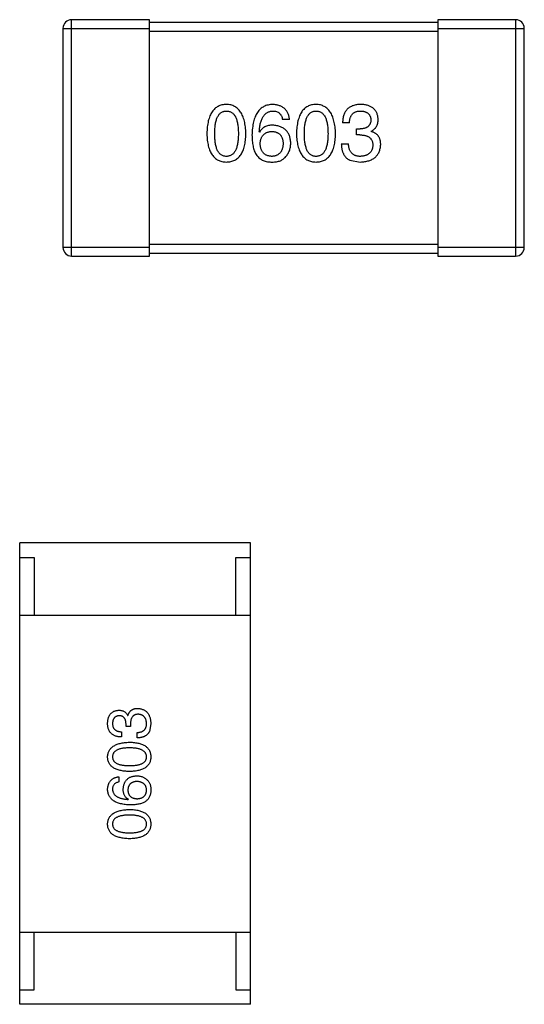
# Model space of a CAD drawing. Header units: inches. Extents: x -39 to 106, y -45 to 75.
# Tile 160 of 222: x 24.71 to 26.46, y 39.27 to 42.68. Entities that reach past the tile are written whole.
import ezdxf

# ---------------------------------------------------------------- set-up
doc = ezdxf.new("R2010")
doc.units = ezdxf.units.IN
doc.header["$LTSCALE"] = 1.21
doc.header["$MEASUREMENT"] = 0
doc.layers.get('0').update_dxf_attribs({"linetype": 'CONTINUOUS'})

msp = doc.modelspace()

# ---------------------------------------------------------------- linework, layer by layer
at = {"color": 7, "linetype": 'Continuous'}
for p, q in [((24.8556, 42.6536), (24.8556, 41.8936)), ((24.8556, 42.6536), (25.1556, 42.6536)), ((24.8856, 41.8636), (24.8856, 42.6836)), ((25.1556, 42.6836), (24.8856, 42.6836)), ((25.1556, 41.8636), (25.1556, 42.6836)), ((26.1556, 42.6736), (25.1556, 42.6736)), ((26.1556, 42.6836), (26.1556, 41.8636)), ((26.4256, 42.6836), (26.1556, 42.6836)), ((26.1556, 42.6536), (26.4556, 42.6536)), ((26.4256, 42.6836), (26.4256, 41.8636)), ((26.4556, 41.8936), (26.4556, 42.6536)), ((25.1556, 42.6436), (26.1556, 42.6436)), ((25.6412, 42.3374), (25.6171, 42.3374)), ((25.8493, 42.3254), (25.8253, 42.3254)), ((25.5374, 42.2937), (25.5363, 42.2948)), ((25.8734, 42.2838), (25.8734, 42.3046)), ((25.8734, 42.3046), (25.8865, 42.3046)), ((25.8854, 42.2838), (25.8734, 42.2838)), ((25.9247, 42.297), (25.9247, 42.2959)), ((25.8209, 42.2532), (25.846, 42.2532)), ((25.8504, 42.1964), (25.8865, 42.1899)), ((26.1556, 41.9036), (25.1556, 41.9036)), ((25.1556, 41.8936), (24.8556, 41.8936)), ((25.1556, 41.8736), (26.1556, 41.8736)), ((26.4556, 41.8936), (26.1556, 41.8936)), ((24.8856, 41.8636), (25.1556, 41.8636)), ((26.1556, 41.8636), (26.4256, 41.8636)), ((24.7054, 39.2687), (24.7054, 40.8687)), ((25.5054, 40.8687), (24.7054, 40.8687)), ((25.5054, 39.2687), (25.5054, 40.8687)), ((24.7054, 40.8187), (24.7554, 40.8187)), ((24.7554, 40.8187), (24.7554, 40.6187)), ((25.4554, 40.6187), (25.4554, 40.8187)), ((25.4554, 40.8187), (25.5054, 40.8187)), ((24.7054, 40.6187), (25.5054, 40.6187)), ((25.0799, 40.2705), (25.0807, 40.2705)), ((25.0742, 40.232), (25.0742, 40.2418)), ((25.0897, 40.232), (25.0742, 40.232)), ((25.0897, 40.241), (25.0897, 40.232)), ((25.1602, 40.2418), (25.1553, 40.2148)), ((25.0586, 40.214), (25.0586, 40.1959)), ((25.1127, 40.1926), (25.1127, 40.2115)), ((25.0496, 40.0579), (25.0496, 40.0398)), ((25.0815, 39.9792), (25.0824, 39.98)), ((24.7054, 39.5187), (25.5054, 39.5187)), ((24.7554, 39.3187), (24.7554, 39.5187)), ((25.4554, 39.5187), (25.4554, 39.3187)), ((24.7054, 39.3187), (24.7554, 39.3187)), ((25.4554, 39.3187), (25.5054, 39.3187)), ((25.5054, 39.2687), (24.7054, 39.2687))]:
    msp.add_line(p, q, dxfattribs=at)
for centre, start, end in [((24.8856, 42.6536), 90, 180), ((26.4256, 42.6536), 0, 90), ((24.8856, 41.8936), 180, 270), ((26.4256, 41.8936), 270, 0)]:
    msp.add_arc(centre, 0.03, start, end, dxfattribs=at)
for points, knots in [([(25.4224, 42.3899), (25.4197, 42.3897), (25.4145, 42.3895), (25.407, 42.3882), (25.4, 42.3861), (25.3935, 42.3832), (25.3875, 42.3796), (25.382, 42.3751), (25.3769, 42.3699), (25.3725, 42.3639), (25.3685, 42.3571), (25.365, 42.3495), (25.362, 42.3412), (25.3595, 42.3321), (25.3575, 42.3222), (25.356, 42.3116), (25.355, 42.3002), (25.3547, 42.2923), (25.3546, 42.2882)], [0, 0, 0, 0, 0.057911, 0.113262, 0.165956, 0.217443, 0.268511, 0.319665, 0.372, 0.426129, 0.483365, 0.543779, 0.607756, 0.676562, 0.749704, 0.827713, 0.911177, 1, 1, 1, 1]), ([(25.4901, 42.2882), (25.49, 42.2922), (25.4896, 42.3), (25.4885, 42.3113), (25.4869, 42.3219), (25.4848, 42.3317), (25.4823, 42.3407), (25.4793, 42.349), (25.4757, 42.3565), (25.4717, 42.3633), (25.4672, 42.3693), (25.4623, 42.3746), (25.4568, 42.3791), (25.4508, 42.3828), (25.4444, 42.3857), (25.4375, 42.388), (25.4301, 42.3894), (25.425, 42.3897), (25.4224, 42.3899)], [0, 0, 0, 0, 0.088475, 0.171606, 0.249595, 0.322626, 0.391327, 0.455765, 0.516374, 0.573675, 0.628522, 0.681161, 0.732559, 0.783563, 0.83504, 0.887639, 0.942585, 1, 1, 1, 1]), ([(25.5833, 42.3899), (25.5804, 42.3897), (25.5749, 42.3893), (25.5669, 42.3879), (25.5594, 42.3856), (25.5525, 42.3826), (25.5461, 42.3787), (25.5402, 42.374), (25.5348, 42.3685), (25.5301, 42.3622), (25.5258, 42.3552), (25.5221, 42.3473), (25.5189, 42.3387), (25.5163, 42.3292), (25.5142, 42.319), (25.5127, 42.308), (25.5115, 42.2962), (25.5113, 42.288), (25.5111, 42.2838)], [0, 0, 0, 0, 0.058957, 0.115262, 0.16907, 0.221312, 0.273147, 0.324961, 0.377649, 0.432026, 0.488925, 0.549039, 0.612912, 0.680653, 0.753056, 0.830314, 0.912483, 1, 1, 1, 1]), ([(25.6412, 42.3374), (25.6409, 42.3394), (25.6405, 42.3433), (25.6392, 42.3489), (25.6376, 42.3542), (25.6356, 42.3591), (25.6333, 42.3637), (25.6305, 42.3678), (25.6275, 42.3717), (25.6241, 42.3752), (25.6202, 42.3783), (25.616, 42.381), (25.6115, 42.3834), (25.6065, 42.3854), (25.6012, 42.3871), (25.5956, 42.3884), (25.5895, 42.3893), (25.5854, 42.3897), (25.5833, 42.3899)], [0, 0, 0, 0, 0.06947, 0.136096, 0.199592, 0.260665, 0.319672, 0.377156, 0.433415, 0.489984, 0.546535, 0.604276, 0.663499, 0.725182, 0.788953, 0.855683, 0.926216, 1, 1, 1, 1]), ([(25.7332, 42.3899), (25.7306, 42.3897), (25.7254, 42.3895), (25.7179, 42.3882), (25.7109, 42.3861), (25.7044, 42.3832), (25.6983, 42.3796), (25.6928, 42.3751), (25.6878, 42.3699), (25.6833, 42.3639), (25.6793, 42.3571), (25.6759, 42.3495), (25.6729, 42.3412), (25.6704, 42.3321), (25.6684, 42.3222), (25.6669, 42.3116), (25.6659, 42.3002), (25.6656, 42.2923), (25.6655, 42.2882)], [0, 0, 0, 0, 0.057911, 0.113262, 0.165956, 0.217443, 0.268511, 0.319665, 0.372, 0.426129, 0.483365, 0.543779, 0.607756, 0.676562, 0.749704, 0.827713, 0.911177, 1, 1, 1, 1]), ([(25.801, 42.2882), (25.8008, 42.2922), (25.8005, 42.3), (25.7993, 42.3113), (25.7977, 42.3219), (25.7957, 42.3317), (25.7932, 42.3407), (25.7901, 42.349), (25.7866, 42.3565), (25.7826, 42.3633), (25.7781, 42.3693), (25.7731, 42.3746), (25.7677, 42.3791), (25.7617, 42.3828), (25.7553, 42.3857), (25.7483, 42.388), (25.741, 42.3894), (25.7358, 42.3897), (25.7332, 42.3899)], [0, 0, 0, 0, 0.088475, 0.171606, 0.249595, 0.322626, 0.391327, 0.455765, 0.516374, 0.573675, 0.628522, 0.681161, 0.732559, 0.783563, 0.83504, 0.887639, 0.942585, 1, 1, 1, 1]), ([(25.8887, 42.3899), (25.8862, 42.3898), (25.8813, 42.3896), (25.8742, 42.3887), (25.8675, 42.3874), (25.8614, 42.3855), (25.8557, 42.3832), (25.8505, 42.3804), (25.8458, 42.3771), (25.8416, 42.3733), (25.8378, 42.369), (25.8346, 42.3642), (25.8318, 42.3589), (25.8295, 42.3531), (25.8277, 42.3469), (25.8264, 42.3401), (25.8255, 42.3329), (25.8254, 42.3279), (25.8253, 42.3254)], [0, 0, 0, 0, 0.073232, 0.142595, 0.207997, 0.270074, 0.329156, 0.386529, 0.441846, 0.496976, 0.551877, 0.607941, 0.665637, 0.725446, 0.788542, 0.855101, 0.925196, 1, 1, 1, 1]), ([(25.9488, 42.3385), (25.9486, 42.3405), (25.9483, 42.3444), (25.9472, 42.35), (25.9458, 42.3552), (25.9439, 42.3601), (25.9416, 42.3646), (25.9389, 42.3688), (25.9357, 42.3726), (25.9321, 42.376), (25.9282, 42.3791), (25.9237, 42.3817), (25.9189, 42.384), (25.9137, 42.3859), (25.908, 42.3875), (25.9019, 42.3886), (25.8954, 42.3895), (25.891, 42.3897), (25.8887, 42.3899)], [0, 0, 0, 0, 0.067521, 0.132139, 0.193339, 0.252064, 0.309083, 0.364848, 0.420021, 0.475612, 0.532002, 0.589602, 0.649896, 0.712634, 0.778603, 0.848416, 0.922155, 1, 1, 1, 1]), ([(25.3819, 42.2882), (25.382, 42.2914), (25.382, 42.2975), (25.3825, 42.3065), (25.3833, 42.3148), (25.3843, 42.3225), (25.3858, 42.3295), (25.3875, 42.336), (25.3895, 42.3419), (25.3919, 42.3471), (25.3946, 42.3518), (25.3976, 42.3559), (25.4009, 42.3593), (25.4046, 42.3621), (25.4086, 42.3643), (25.4129, 42.3658), (25.4175, 42.3667), (25.4207, 42.3668), (25.4224, 42.3669)], [0, 0, 0, 0, 0.096452, 0.187278, 0.271765, 0.350519, 0.423437, 0.491321, 0.554011, 0.612224, 0.666281, 0.717003, 0.764884, 0.811423, 0.856783, 0.902993, 0.950236, 1, 1, 1, 1]), ([(25.4224, 42.3669), (25.424, 42.3668), (25.4273, 42.3667), (25.4321, 42.3658), (25.4365, 42.3643), (25.4406, 42.3621), (25.4444, 42.3593), (25.4478, 42.3559), (25.4509, 42.3518), (25.4537, 42.3472), (25.4561, 42.3419), (25.4582, 42.336), (25.46, 42.3296), (25.4614, 42.3225), (25.4625, 42.3148), (25.4633, 42.3065), (25.4638, 42.2975), (25.4639, 42.2914), (25.4639, 42.2882)], [0, 0, 0, 0, 0.050604, 0.098688, 0.145699, 0.191791, 0.238625, 0.286717, 0.337546, 0.391814, 0.449755, 0.512106, 0.579685, 0.652048, 0.730262, 0.814146, 0.904281, 1, 1, 1, 1]), ([(25.5363, 42.2948), (25.5365, 42.2976), (25.5369, 42.3031), (25.5379, 42.311), (25.5392, 42.3185), (25.5407, 42.3254), (25.5426, 42.3318), (25.5448, 42.3376), (25.5473, 42.343), (25.5501, 42.3478), (25.5532, 42.352), (25.5566, 42.3558), (25.5603, 42.359), (25.5643, 42.3616), (25.5686, 42.3638), (25.5732, 42.3654), (25.5781, 42.3665), (25.5815, 42.3668), (25.5833, 42.3669)], [0, 0, 0, 0, 0.089218, 0.173709, 0.252753, 0.326963, 0.397099, 0.462534, 0.524018, 0.582178, 0.637235, 0.689955, 0.741228, 0.791618, 0.841661, 0.892925, 0.945259, 1, 1, 1, 1]), ([(25.5833, 42.3669), (25.5855, 42.3668), (25.5899, 42.3667), (25.596, 42.3652), (25.6014, 42.3629), (25.6061, 42.3597), (25.61, 42.3554), (25.6132, 42.3502), (25.6157, 42.3441), (25.6166, 42.3397), (25.6171, 42.3374)], [0, 0, 0, 0, 0.136586, 0.261496, 0.378089, 0.490612, 0.605522, 0.725767, 0.8561, 1, 1, 1, 1]), ([(25.6928, 42.2882), (25.6928, 42.2914), (25.6929, 42.2975), (25.6934, 42.3065), (25.6941, 42.3148), (25.6952, 42.3225), (25.6967, 42.3295), (25.6983, 42.336), (25.7004, 42.3419), (25.7028, 42.3471), (25.7054, 42.3518), (25.7084, 42.3559), (25.7118, 42.3593), (25.7154, 42.3621), (25.7195, 42.3643), (25.7238, 42.3658), (25.7284, 42.3667), (25.7316, 42.3668), (25.7332, 42.3669)], [0, 0, 0, 0, 0.096452, 0.187278, 0.271765, 0.350519, 0.423437, 0.491321, 0.554011, 0.612224, 0.666281, 0.717003, 0.764884, 0.811423, 0.856783, 0.902993, 0.950236, 1, 1, 1, 1]), ([(25.7332, 42.3669), (25.7349, 42.3668), (25.7382, 42.3667), (25.7429, 42.3658), (25.7474, 42.3643), (25.7515, 42.3621), (25.7552, 42.3593), (25.7587, 42.3559), (25.7617, 42.3518), (25.7646, 42.3472), (25.767, 42.3419), (25.7691, 42.336), (25.7708, 42.3296), (25.7723, 42.3225), (25.7734, 42.3148), (25.7742, 42.3065), (25.7747, 42.2975), (25.7747, 42.2914), (25.7748, 42.2882)], [0, 0, 0, 0, 0.050604, 0.098688, 0.145699, 0.191791, 0.238625, 0.286717, 0.337546, 0.391814, 0.449755, 0.512106, 0.579685, 0.652048, 0.730262, 0.814146, 0.904281, 1, 1, 1, 1]), ([(25.8493, 42.3254), (25.8494, 42.327), (25.8495, 42.3303), (25.8501, 42.335), (25.8509, 42.3394), (25.852, 42.3435), (25.8534, 42.3472), (25.8552, 42.3506), (25.8571, 42.3538), (25.8594, 42.3566), (25.8619, 42.359), (25.8648, 42.3611), (25.8679, 42.3629), (25.8713, 42.3644), (25.875, 42.3655), (25.8789, 42.3663), (25.8832, 42.3668), (25.8861, 42.3669), (25.8876, 42.3669)], [0, 0, 0, 0, 0.078134, 0.15164, 0.221358, 0.286689, 0.348614, 0.407697, 0.464247, 0.520153, 0.574432, 0.629291, 0.684538, 0.742032, 0.801329, 0.863637, 0.930123, 1, 1, 1, 1]), ([(25.8876, 42.3669), (25.889, 42.3668), (25.8916, 42.3667), (25.8955, 42.3662), (25.8991, 42.3655), (25.9025, 42.3647), (25.9057, 42.3635), (25.9085, 42.3621), (25.9112, 42.3606), (25.9136, 42.3588), (25.9157, 42.3568), (25.9176, 42.3544), (25.9193, 42.352), (25.9206, 42.3493), (25.9218, 42.3463), (25.9226, 42.3432), (25.9233, 42.3398), (25.9235, 42.3375), (25.9236, 42.3363)], [0, 0, 0, 0, 0.078051, 0.151197, 0.220412, 0.286742, 0.34933, 0.409464, 0.467368, 0.52298, 0.578639, 0.633998, 0.690142, 0.746855, 0.805868, 0.867776, 0.932345, 1, 1, 1, 1]), ([(25.5833, 42.3177), (25.5806, 42.3177), (25.5755, 42.3175), (25.5682, 42.3164), (25.5615, 42.3145), (25.5554, 42.3119), (25.5499, 42.3085), (25.545, 42.3043), (25.5408, 42.2993), (25.5385, 42.2956), (25.5374, 42.2937)], [0, 0, 0, 0, 0.144617, 0.279572, 0.40596, 0.526097, 0.64389, 0.760003, 0.877724, 1, 1, 1, 1]), ([(25.6456, 42.2554), (25.6454, 42.2578), (25.6452, 42.2623), (25.6442, 42.269), (25.6428, 42.2752), (25.641, 42.281), (25.6387, 42.2864), (25.6359, 42.2913), (25.6327, 42.2959), (25.6289, 42.3), (25.6248, 42.3037), (25.6202, 42.3071), (25.6151, 42.3098), (25.6097, 42.3123), (25.6037, 42.3143), (25.5973, 42.3159), (25.5904, 42.3171), (25.5857, 42.3175), (25.5833, 42.3177)], [0, 0, 0, 0, 0.071527, 0.139094, 0.20346, 0.264939, 0.323904, 0.381383, 0.437591, 0.493343, 0.549401, 0.606085, 0.664838, 0.725424, 0.788712, 0.855452, 0.925772, 1, 1, 1, 1]), ([(25.9236, 42.3363), (25.9236, 42.3351), (25.9234, 42.3326), (25.9229, 42.3291), (25.9221, 42.3259), (25.921, 42.3229), (25.9196, 42.3201), (25.9179, 42.3175), (25.916, 42.3151), (25.9138, 42.313), (25.9114, 42.3111), (25.9086, 42.3095), (25.9056, 42.3081), (25.9023, 42.3069), (25.8987, 42.306), (25.8949, 42.3053), (25.8908, 42.3048), (25.8879, 42.3047), (25.8865, 42.3046)], [0, 0, 0, 0, 0.067741, 0.131599, 0.192143, 0.249977, 0.306453, 0.361639, 0.416449, 0.471489, 0.527582, 0.584873, 0.644974, 0.70814, 0.77492, 0.845909, 0.920585, 1, 1, 1, 1]), ([(25.9247, 42.297), (25.9266, 42.2979), (25.9304, 42.2998), (25.9353, 42.3035), (25.9395, 42.3078), (25.943, 42.3128), (25.9456, 42.3183), (25.9475, 42.3245), (25.9486, 42.3313), (25.9487, 42.336), (25.9488, 42.3385)], [0, 0, 0, 0, 0.125227, 0.244792, 0.361427, 0.478215, 0.59667, 0.722058, 0.856314, 1, 1, 1, 1]), ([(25.3546, 42.2882), (25.3547, 42.2843), (25.355, 42.2767), (25.356, 42.2656), (25.3575, 42.2553), (25.3595, 42.2458), (25.362, 42.237), (25.365, 42.2289), (25.3685, 42.2216), (25.3725, 42.215), (25.3769, 42.2092), (25.382, 42.2041), (25.3875, 42.1998), (25.3935, 42.1963), (25.4, 42.1935), (25.407, 42.1915), (25.4145, 42.1902), (25.4197, 42.19), (25.4224, 42.1899)], [0, 0, 0, 0, 0.087693, 0.170223, 0.247496, 0.319826, 0.387768, 0.451403, 0.511459, 0.568358, 0.622671, 0.675251, 0.726739, 0.778422, 0.830759, 0.884394, 0.940865, 1, 1, 1, 1]), ([(25.4224, 42.2095), (25.4207, 42.2096), (25.4175, 42.2097), (25.4129, 42.2106), (25.4086, 42.2121), (25.4046, 42.2144), (25.4009, 42.2172), (25.3976, 42.2206), (25.3946, 42.2246), (25.3919, 42.2293), (25.3895, 42.2345), (25.3875, 42.2404), (25.3858, 42.2469), (25.3843, 42.254), (25.3833, 42.2616), (25.3825, 42.27), (25.382, 42.2789), (25.382, 42.285), (25.3819, 42.2882)], [0, 0, 0, 0, 0.049766, 0.097012, 0.143225, 0.188786, 0.235079, 0.282962, 0.333687, 0.387747, 0.445963, 0.508657, 0.576545, 0.649868, 0.72822, 0.812712, 0.903543, 1, 1, 1, 1]), ([(25.4224, 42.1899), (25.425, 42.19), (25.4302, 42.1902), (25.4377, 42.1915), (25.4447, 42.1935), (25.4512, 42.1963), (25.4573, 42.1998), (25.4628, 42.2041), (25.4678, 42.2092), (25.4723, 42.215), (25.4763, 42.2216), (25.4797, 42.2289), (25.4827, 42.237), (25.4852, 42.2458), (25.4872, 42.2553), (25.4887, 42.2656), (25.4897, 42.2767), (25.49, 42.2843), (25.4901, 42.2882)], [0, 0, 0, 0, 0.059134, 0.115603, 0.169236, 0.221572, 0.273254, 0.32474, 0.377319, 0.431815, 0.488555, 0.548609, 0.612242, 0.680182, 0.75251, 0.829782, 0.91231, 1, 1, 1, 1]), ([(25.4639, 42.2882), (25.4639, 42.2851), (25.4638, 42.279), (25.4633, 42.2702), (25.4625, 42.262), (25.4614, 42.2544), (25.46, 42.2473), (25.4582, 42.2409), (25.4561, 42.2351), (25.4537, 42.2298), (25.4509, 42.2252), (25.4478, 42.2211), (25.4444, 42.2176), (25.4406, 42.2148), (25.4365, 42.2125), (25.4321, 42.2109), (25.4273, 42.2098), (25.424, 42.2096), (25.4224, 42.2095)], [0, 0, 0, 0, 0.094834, 0.184067, 0.267029, 0.344713, 0.417334, 0.484367, 0.546941, 0.604717, 0.65953, 0.710539, 0.759381, 0.806382, 0.853027, 0.900623, 0.949121, 1, 1, 1, 1]), ([(25.5111, 42.2838), (25.5112, 42.2803), (25.5112, 42.2734), (25.5119, 42.2634), (25.513, 42.254), (25.5146, 42.2452), (25.5165, 42.237), (25.519, 42.2294), (25.5219, 42.2224), (25.5242, 42.2182), (25.5253, 42.2161)], [0, 0, 0, 0, 0.151498, 0.29521, 0.430242, 0.557137, 0.677306, 0.790845, 0.898111, 1, 1, 1, 1]), ([(25.5396, 42.2532), (25.5397, 42.2549), (25.5399, 42.2582), (25.5406, 42.2629), (25.5416, 42.2673), (25.5428, 42.2714), (25.5444, 42.2752), (25.5462, 42.2787), (25.5483, 42.2819), (25.5507, 42.2847), (25.5534, 42.2872), (25.5564, 42.2894), (25.5596, 42.2913), (25.5631, 42.2929), (25.567, 42.2941), (25.5711, 42.295), (25.5754, 42.2957), (25.5784, 42.2958), (25.58, 42.2959)], [0, 0, 0, 0, 0.076072, 0.148369, 0.216753, 0.281358, 0.342792, 0.401604, 0.458929, 0.514444, 0.569818, 0.625343, 0.681554, 0.739608, 0.800134, 0.863477, 0.929547, 1, 1, 1, 1]), ([(25.58, 42.2959), (25.5815, 42.2958), (25.5844, 42.2957), (25.5887, 42.295), (25.5927, 42.2942), (25.5964, 42.293), (25.5998, 42.2914), (25.603, 42.2896), (25.6058, 42.2874), (25.6085, 42.285), (25.6108, 42.2822), (25.6129, 42.2791), (25.6146, 42.2757), (25.6162, 42.272), (25.6173, 42.268), (25.6183, 42.2638), (25.619, 42.2592), (25.6192, 42.256), (25.6193, 42.2543)], [0, 0, 0, 0, 0.069884, 0.136529, 0.199638, 0.259844, 0.317774, 0.374356, 0.430026, 0.485148, 0.5409, 0.597889, 0.657472, 0.718614, 0.783613, 0.85129, 0.923712, 1, 1, 1, 1]), ([(25.6655, 42.2882), (25.6656, 42.2843), (25.6659, 42.2767), (25.6669, 42.2656), (25.6684, 42.2553), (25.6704, 42.2458), (25.6729, 42.237), (25.6759, 42.2289), (25.6793, 42.2216), (25.6834, 42.215), (25.6878, 42.2092), (25.6928, 42.2041), (25.6983, 42.1998), (25.7044, 42.1963), (25.7109, 42.1935), (25.7179, 42.1915), (25.7254, 42.1902), (25.7306, 42.19), (25.7332, 42.1899)], [0, 0, 0, 0, 0.087693, 0.170223, 0.247496, 0.319826, 0.387768, 0.451403, 0.511459, 0.568358, 0.622671, 0.675251, 0.726739, 0.778422, 0.830759, 0.884394, 0.940865, 1, 1, 1, 1]), ([(25.7332, 42.2095), (25.7316, 42.2096), (25.7284, 42.2097), (25.7238, 42.2106), (25.7194, 42.2121), (25.7155, 42.2144), (25.7118, 42.2172), (25.7084, 42.2206), (25.7054, 42.2246), (25.7028, 42.2293), (25.7004, 42.2345), (25.6983, 42.2404), (25.6967, 42.2469), (25.6952, 42.254), (25.6941, 42.2616), (25.6934, 42.27), (25.6929, 42.2789), (25.6928, 42.285), (25.6928, 42.2882)], [0, 0, 0, 0, 0.049766, 0.097012, 0.143225, 0.188786, 0.235079, 0.282962, 0.333687, 0.387747, 0.445963, 0.508657, 0.576545, 0.649868, 0.72822, 0.812712, 0.903543, 1, 1, 1, 1]), ([(25.7332, 42.1899), (25.7359, 42.19), (25.7411, 42.1902), (25.7486, 42.1915), (25.7556, 42.1935), (25.7621, 42.1963), (25.7681, 42.1998), (25.7737, 42.2041), (25.7787, 42.2092), (25.7832, 42.215), (25.7871, 42.2216), (25.7906, 42.2289), (25.7936, 42.237), (25.7961, 42.2458), (25.7981, 42.2553), (25.7996, 42.2656), (25.8006, 42.2767), (25.8009, 42.2843), (25.801, 42.2882)], [0, 0, 0, 0, 0.059134, 0.115603, 0.169236, 0.221572, 0.273254, 0.32474, 0.377319, 0.431815, 0.488555, 0.548609, 0.612242, 0.680182, 0.75251, 0.829782, 0.91231, 1, 1, 1, 1]), ([(25.7748, 42.2882), (25.7747, 42.2851), (25.7747, 42.279), (25.7742, 42.2702), (25.7734, 42.262), (25.7723, 42.2544), (25.7708, 42.2473), (25.7691, 42.2409), (25.767, 42.2351), (25.7645, 42.2298), (25.7618, 42.2252), (25.7587, 42.2211), (25.7553, 42.2176), (25.7515, 42.2148), (25.7474, 42.2125), (25.743, 42.2109), (25.7382, 42.2098), (25.7349, 42.2096), (25.7332, 42.2095)], [0, 0, 0, 0, 0.094834, 0.184067, 0.267029, 0.344713, 0.417334, 0.484367, 0.546941, 0.604717, 0.65953, 0.710539, 0.759381, 0.806382, 0.853027, 0.900623, 0.949121, 1, 1, 1, 1]), ([(25.8854, 42.2838), (25.8872, 42.2838), (25.8907, 42.2838), (25.8958, 42.2833), (25.9005, 42.2827), (25.9049, 42.2816), (25.909, 42.2804), (25.9127, 42.2789), (25.916, 42.277), (25.919, 42.2749), (25.9217, 42.2725), (25.9239, 42.2698), (25.9259, 42.2668), (25.9275, 42.2636), (25.9287, 42.26), (25.9296, 42.2562), (25.9301, 42.2521), (25.9302, 42.2492), (25.9302, 42.2478)], [0, 0, 0, 0, 0.082495, 0.159728, 0.232496, 0.300725, 0.365163, 0.425859, 0.483728, 0.538892, 0.592921, 0.646195, 0.699968, 0.754746, 0.811387, 0.870806, 0.933482, 1, 1, 1, 1]), ([(25.9575, 42.2511), (25.9575, 42.2525), (25.9575, 42.2553), (25.957, 42.2593), (25.9565, 42.2632), (25.9555, 42.2669), (25.9544, 42.2704), (25.953, 42.2738), (25.9513, 42.2769), (25.9494, 42.2798), (25.9472, 42.2825), (25.9447, 42.285), (25.942, 42.2873), (25.9391, 42.2895), (25.9358, 42.2913), (25.9324, 42.2931), (25.9287, 42.2946), (25.9261, 42.2954), (25.9247, 42.2959)], [0, 0, 0, 0, 0.071215, 0.138707, 0.20396, 0.266995, 0.327734, 0.387609, 0.445602, 0.503345, 0.561136, 0.618597, 0.677672, 0.738255, 0.799989, 0.863961, 0.930555, 1, 1, 1, 1]), ([(25.5811, 42.2095), (25.5795, 42.2096), (25.5764, 42.2097), (25.5719, 42.2104), (25.5677, 42.2113), (25.5638, 42.2126), (25.5601, 42.2142), (25.5568, 42.2161), (25.5537, 42.2183), (25.551, 42.221), (25.5485, 42.2239), (25.5464, 42.2271), (25.5444, 42.2307), (25.5429, 42.2346), (25.5416, 42.2388), (25.5406, 42.2433), (25.5399, 42.2482), (25.5397, 42.2515), (25.5396, 42.2532)], [0, 0, 0, 0, 0.070403, 0.137196, 0.200053, 0.260887, 0.31876, 0.37535, 0.430743, 0.485927, 0.541678, 0.598832, 0.657726, 0.719441, 0.783504, 0.851852, 0.923533, 1, 1, 1, 1]), ([(25.6193, 42.2543), (25.6192, 42.2526), (25.619, 42.2492), (25.6183, 42.2444), (25.6174, 42.2398), (25.6162, 42.2356), (25.6148, 42.2317), (25.613, 42.2281), (25.611, 42.2248), (25.6087, 42.2218), (25.6062, 42.2191), (25.6034, 42.2168), (25.6003, 42.2148), (25.597, 42.2131), (25.5934, 42.2117), (25.5895, 42.2106), (25.5854, 42.2099), (25.5825, 42.2096), (25.5811, 42.2095)], [0, 0, 0, 0, 0.078863, 0.153308, 0.223539, 0.289857, 0.35341, 0.413572, 0.471721, 0.528235, 0.584279, 0.638781, 0.69466, 0.751251, 0.809198, 0.869697, 0.933318, 1, 1, 1, 1]), ([(25.6259, 42.2062), (25.6275, 42.208), (25.6306, 42.2114), (25.6346, 42.217), (25.6379, 42.2228), (25.6408, 42.2289), (25.6429, 42.2352), (25.6445, 42.2417), (25.6454, 42.2485), (25.6455, 42.2531), (25.6456, 42.2554)], [0, 0, 0, 0, 0.129393, 0.255335, 0.378531, 0.500878, 0.622934, 0.746191, 0.87096, 1, 1, 1, 1]), ([(25.8209, 42.2532), (25.821, 42.2515), (25.8211, 42.248), (25.8215, 42.2429), (25.8222, 42.238), (25.8231, 42.2333), (25.8242, 42.2289), (25.8255, 42.2248), (25.8271, 42.2209), (25.8288, 42.2172), (25.8307, 42.2137), (25.8329, 42.2105), (25.8353, 42.2076), (25.8379, 42.2048), (25.8407, 42.2023), (25.8437, 42.2001), (25.847, 42.1981), (25.8493, 42.197), (25.8504, 42.1964)], [0, 0, 0, 0, 0.078937, 0.154495, 0.226898, 0.296844, 0.363348, 0.427781, 0.48946, 0.549586, 0.607902, 0.664733, 0.720805, 0.776157, 0.831175, 0.886736, 0.943094, 1, 1, 1, 1]), ([(25.8876, 42.2095), (25.8859, 42.2095), (25.8828, 42.2096), (25.8782, 42.2101), (25.8738, 42.211), (25.8699, 42.2122), (25.8661, 42.2137), (25.8628, 42.2156), (25.8597, 42.2178), (25.8569, 42.2204), (25.8545, 42.2234), (25.8523, 42.2266), (25.8505, 42.2302), (25.849, 42.2342), (25.8477, 42.2385), (25.8469, 42.2431), (25.8462, 42.248), (25.8461, 42.2515), (25.846, 42.2532)], [0, 0, 0, 0, 0.071272, 0.13882, 0.201858, 0.262757, 0.320043, 0.376709, 0.431462, 0.486034, 0.541209, 0.597703, 0.65589, 0.717768, 0.782056, 0.850407, 0.92277, 1, 1, 1, 1]), ([(25.8865, 42.1899), (25.8892, 42.19), (25.8946, 42.1902), (25.9023, 42.1911), (25.9095, 42.1926), (25.9163, 42.1944), (25.9225, 42.1966), (25.9282, 42.1994), (25.9335, 42.2025), (25.9382, 42.2061), (25.9424, 42.2102), (25.9461, 42.2147), (25.9493, 42.2197), (25.952, 42.2251), (25.9542, 42.231), (25.9558, 42.2373), (25.957, 42.244), (25.9574, 42.2487), (25.9575, 42.2511)], [0, 0, 0, 0, 0.078078, 0.151942, 0.221594, 0.28726, 0.350176, 0.409768, 0.467648, 0.523784, 0.578904, 0.634014, 0.689819, 0.746826, 0.805875, 0.867063, 0.931764, 1, 1, 1, 1]), ([(25.9302, 42.2478), (25.9301, 42.2463), (25.9299, 42.2435), (25.9291, 42.2393), (25.9281, 42.2355), (25.9268, 42.2319), (25.9252, 42.2285), (25.9233, 42.2254), (25.921, 42.2227), (25.9185, 42.2201), (25.9156, 42.2178), (25.9125, 42.2159), (25.9091, 42.2141), (25.9054, 42.2126), (25.9013, 42.2115), (25.897, 42.2106), (25.8924, 42.2099), (25.8892, 42.2096), (25.8876, 42.2095)], [0, 0, 0, 0, 0.068514, 0.133941, 0.195994, 0.255362, 0.312994, 0.369441, 0.424687, 0.480522, 0.537148, 0.594801, 0.654411, 0.716817, 0.781981, 0.850498, 0.923306, 1, 1, 1, 1]), ([(25.5253, 42.2161), (25.5268, 42.2141), (25.5298, 42.2101), (25.535, 42.2049), (25.5407, 42.2005), (25.5469, 42.1968), (25.5536, 42.1939), (25.5609, 42.1918), (25.5686, 42.1903), (25.574, 42.19), (25.5767, 42.1899)], [0, 0, 0, 0, 0.125033, 0.246266, 0.36603, 0.485265, 0.606781, 0.732144, 0.862551, 1, 1, 1, 1]), ([(25.5767, 42.1899), (25.5795, 42.1898), (25.5849, 42.1897), (25.5927, 42.1903), (25.5999, 42.1915), (25.6064, 42.1933), (25.6123, 42.1956), (25.6175, 42.1985), (25.6221, 42.202), (25.6246, 42.2048), (25.6259, 42.2062)], [0, 0, 0, 0, 0.156782, 0.301945, 0.436395, 0.561474, 0.678489, 0.78853, 0.894967, 1, 1, 1, 1]), ([(25.0102, 40.2435), (25.0103, 40.2452), (25.0105, 40.2485), (25.0111, 40.2534), (25.012, 40.258), (25.0132, 40.2622), (25.0146, 40.2662), (25.0163, 40.2698), (25.0183, 40.2731), (25.0206, 40.2761), (25.0232, 40.2788), (25.026, 40.2811), (25.0291, 40.2832), (25.0325, 40.2849), (25.0362, 40.2863), (25.0401, 40.2874), (25.0443, 40.2882), (25.0473, 40.2884), (25.0488, 40.2886)], [0, 0, 0, 0, 0.077845, 0.151584, 0.221397, 0.287366, 0.350104, 0.410398, 0.467998, 0.524388, 0.579979, 0.635152, 0.690917, 0.747936, 0.806661, 0.867861, 0.932479, 1, 1, 1, 1]), ([(25.0504, 40.2697), (25.0495, 40.2696), (25.0478, 40.2694), (25.0452, 40.2689), (25.0429, 40.2683), (25.0407, 40.2674), (25.0386, 40.2664), (25.0368, 40.2651), (25.0351, 40.2638), (25.0335, 40.2621), (25.0322, 40.2603), (25.031, 40.2584), (25.03, 40.2562), (25.0291, 40.2538), (25.0285, 40.2513), (25.028, 40.2486), (25.0276, 40.2457), (25.0275, 40.2437), (25.0274, 40.2426)], [0, 0, 0, 0, 0.067655, 0.132224, 0.194132, 0.253145, 0.309858, 0.366002, 0.421361, 0.47702, 0.532632, 0.590536, 0.65067, 0.713258, 0.779588, 0.848803, 0.921949, 1, 1, 1, 1]), ([(25.0488, 40.2886), (25.0506, 40.2885), (25.0541, 40.2884), (25.0592, 40.2876), (25.0639, 40.2861), (25.068, 40.2842), (25.0717, 40.2816), (25.075, 40.2785), (25.0778, 40.2747), (25.0792, 40.2719), (25.0799, 40.2705)], [0, 0, 0, 0, 0.143686, 0.277942, 0.40333, 0.521785, 0.638573, 0.755208, 0.874773, 1, 1, 1, 1]), ([(25.0742, 40.2418), (25.0741, 40.2429), (25.074, 40.245), (25.0737, 40.2481), (25.0731, 40.251), (25.0724, 40.2537), (25.0715, 40.2562), (25.0705, 40.2584), (25.0693, 40.2605), (25.0679, 40.2623), (25.0663, 40.264), (25.0645, 40.2654), (25.0626, 40.2667), (25.0605, 40.2677), (25.0582, 40.2685), (25.0558, 40.2691), (25.0531, 40.2695), (25.0513, 40.2696), (25.0504, 40.2697)], [0, 0, 0, 0, 0.079415, 0.154091, 0.22508, 0.29186, 0.355026, 0.415127, 0.472418, 0.528511, 0.583551, 0.638361, 0.693547, 0.750023, 0.807857, 0.868401, 0.932259, 1, 1, 1, 1]), ([(25.0807, 40.2705), (25.081, 40.2715), (25.0817, 40.2735), (25.0828, 40.2763), (25.0841, 40.2788), (25.0855, 40.2813), (25.0871, 40.2835), (25.0889, 40.2855), (25.0907, 40.2874), (25.0928, 40.289), (25.095, 40.2904), (25.0973, 40.2917), (25.0998, 40.2928), (25.1024, 40.2936), (25.1052, 40.2943), (25.1081, 40.2947), (25.1112, 40.2951), (25.1133, 40.2951), (25.1143, 40.2951)], [0, 0, 0, 0, 0.069445, 0.136039, 0.200011, 0.261745, 0.322328, 0.381403, 0.438864, 0.496655, 0.554398, 0.612391, 0.672266, 0.733005, 0.79604, 0.861293, 0.928785, 1, 1, 1, 1]), ([(25.1168, 40.2746), (25.1157, 40.2746), (25.1136, 40.2746), (25.1105, 40.2742), (25.1076, 40.2735), (25.105, 40.2726), (25.1025, 40.2714), (25.1003, 40.2699), (25.0982, 40.2682), (25.0965, 40.2662), (25.0949, 40.264), (25.0935, 40.2615), (25.0923, 40.2587), (25.0914, 40.2557), (25.0906, 40.2524), (25.0901, 40.2488), (25.0898, 40.245), (25.0897, 40.2424), (25.0897, 40.241)], [0, 0, 0, 0, 0.066518, 0.129194, 0.188613, 0.245254, 0.300032, 0.353805, 0.407079, 0.461108, 0.516272, 0.574141, 0.634837, 0.699275, 0.767504, 0.840272, 0.917505, 1, 1, 1, 1]), ([(25.1143, 40.2951), (25.1161, 40.295), (25.1196, 40.2947), (25.1247, 40.2938), (25.1294, 40.2926), (25.1338, 40.2909), (25.1378, 40.2889), (25.1416, 40.2865), (25.145, 40.2838), (25.148, 40.2806), (25.1507, 40.2771), (25.1531, 40.2731), (25.1551, 40.2688), (25.1568, 40.2642), (25.1582, 40.2591), (25.1593, 40.2537), (25.1599, 40.2479), (25.1601, 40.2439), (25.1602, 40.2418)], [0, 0, 0, 0, 0.068236, 0.132937, 0.194125, 0.253174, 0.310181, 0.365986, 0.421096, 0.476216, 0.532352, 0.590232, 0.649824, 0.71274, 0.778406, 0.848058, 0.921922, 1, 1, 1, 1]), ([(25.1455, 40.2426), (25.1454, 40.2439), (25.1452, 40.2463), (25.1447, 40.2497), (25.144, 40.253), (25.1431, 40.256), (25.142, 40.2588), (25.1407, 40.2613), (25.1392, 40.2637), (25.1375, 40.2658), (25.1356, 40.2677), (25.1335, 40.2694), (25.1312, 40.2708), (25.1287, 40.2721), (25.126, 40.2731), (25.1231, 40.2738), (25.12, 40.2744), (25.1179, 40.2745), (25.1168, 40.2746)], [0, 0, 0, 0, 0.076694, 0.149502, 0.218019, 0.283183, 0.345589, 0.405199, 0.462852, 0.519478, 0.575313, 0.630559, 0.687006, 0.744638, 0.804006, 0.866059, 0.931486, 1, 1, 1, 1]), ([(25.0586, 40.1959), (25.0567, 40.196), (25.0529, 40.1961), (25.0475, 40.1968), (25.0425, 40.1977), (25.0378, 40.1991), (25.0335, 40.2009), (25.0295, 40.2029), (25.0259, 40.2053), (25.0227, 40.2082), (25.0198, 40.2113), (25.0173, 40.2149), (25.0152, 40.2188), (25.0135, 40.223), (25.0121, 40.2276), (25.0111, 40.2326), (25.0104, 40.2379), (25.0103, 40.2416), (25.0102, 40.2435)], [0, 0, 0, 0, 0.074804, 0.144899, 0.211458, 0.274554, 0.334363, 0.392059, 0.448123, 0.503024, 0.558154, 0.613471, 0.670844, 0.729926, 0.792003, 0.857405, 0.926768, 1, 1, 1, 1]), ([(25.0274, 40.2426), (25.0275, 40.2415), (25.0275, 40.2393), (25.0279, 40.2362), (25.0285, 40.2332), (25.0293, 40.2304), (25.0304, 40.2279), (25.0318, 40.2255), (25.0333, 40.2234), (25.0352, 40.2215), (25.0373, 40.2198), (25.0396, 40.2183), (25.0422, 40.2171), (25.045, 40.216), (25.048, 40.2151), (25.0514, 40.2146), (25.0549, 40.2141), (25.0573, 40.214), (25.0586, 40.214)], [0, 0, 0, 0, 0.069877, 0.136363, 0.198671, 0.257968, 0.315462, 0.370709, 0.425568, 0.479847, 0.535753, 0.592303, 0.651386, 0.713311, 0.778642, 0.84836, 0.921866, 1, 1, 1, 1]), ([(25.1127, 40.2115), (25.114, 40.2116), (25.1166, 40.2117), (25.1203, 40.2121), (25.1238, 40.2128), (25.127, 40.2137), (25.13, 40.2148), (25.1327, 40.2162), (25.1351, 40.2178), (25.1373, 40.2196), (25.1392, 40.2217), (25.1409, 40.224), (25.1423, 40.2266), (25.1435, 40.2294), (25.1444, 40.2324), (25.145, 40.2356), (25.1454, 40.239), (25.1455, 40.2414), (25.1455, 40.2426)], [0, 0, 0, 0, 0.07723, 0.149593, 0.217944, 0.282232, 0.34411, 0.402297, 0.458791, 0.513966, 0.568538, 0.623291, 0.679957, 0.737243, 0.798142, 0.86118, 0.928728, 1, 1, 1, 1]), ([(25.1553, 40.2148), (25.1549, 40.2139), (25.1541, 40.2122), (25.1525, 40.2098), (25.1509, 40.2075), (25.149, 40.2054), (25.1469, 40.2034), (25.1447, 40.2016), (25.1423, 40.2), (25.1397, 40.1986), (25.137, 40.1973), (25.134, 40.1961), (25.1309, 40.1951), (25.1276, 40.1943), (25.1241, 40.1936), (25.1205, 40.1931), (25.1166, 40.1928), (25.114, 40.1927), (25.1127, 40.1926)], [0, 0, 0, 0, 0.056906, 0.113264, 0.168825, 0.223843, 0.279195, 0.335267, 0.392098, 0.450414, 0.51054, 0.572219, 0.636652, 0.703156, 0.773102, 0.845505, 0.921063, 1, 1, 1, 1]), ([(25.0102, 40.1269), (25.0103, 40.1289), (25.0106, 40.1327), (25.0117, 40.1382), (25.0133, 40.1434), (25.0155, 40.1482), (25.0183, 40.1527), (25.0216, 40.1568), (25.0256, 40.1605), (25.0301, 40.1639), (25.0352, 40.1669), (25.0409, 40.1696), (25.0471, 40.1718), (25.0539, 40.1737), (25.0612, 40.1753), (25.0691, 40.1765), (25.0776, 40.1773), (25.0834, 40.1776), (25.0865, 40.1777)], [0, 0, 0, 0, 0.057415, 0.112361, 0.16496, 0.216437, 0.267441, 0.318839, 0.371478, 0.426325, 0.483626, 0.544235, 0.608673, 0.677374, 0.750405, 0.828394, 0.911525, 1, 1, 1, 1]), ([(25.0865, 40.1777), (25.0894, 40.1776), (25.0951, 40.1774), (25.1034, 40.1766), (25.1111, 40.1756), (25.1183, 40.174), (25.1249, 40.1722), (25.1309, 40.1699), (25.1364, 40.1673), (25.1414, 40.1643), (25.1457, 40.161), (25.1495, 40.1572), (25.1528, 40.1531), (25.1554, 40.1485), (25.1575, 40.1436), (25.159, 40.1384), (25.16, 40.1328), (25.1601, 40.1289), (25.1602, 40.1269)], [0, 0, 0, 0, 0.08769, 0.170218, 0.24749, 0.319818, 0.387758, 0.451391, 0.511445, 0.568185, 0.622681, 0.67526, 0.726746, 0.778428, 0.830764, 0.884397, 0.940866, 1, 1, 1, 1]), ([(25.0865, 40.0761), (25.0834, 40.0762), (25.0775, 40.0764), (25.0689, 40.0771), (25.061, 40.0782), (25.0536, 40.0798), (25.0467, 40.0816), (25.0405, 40.0839), (25.0348, 40.0865), (25.0297, 40.0895), (25.0252, 40.0928), (25.0213, 40.0966), (25.0179, 40.1007), (25.0152, 40.1052), (25.0131, 40.1101), (25.0115, 40.1154), (25.0105, 40.121), (25.0103, 40.1249), (25.0102, 40.1269)], [0, 0, 0, 0, 0.088823, 0.172287, 0.250296, 0.323438, 0.392244, 0.456221, 0.516635, 0.573871, 0.628, 0.680335, 0.731489, 0.782557, 0.834044, 0.886738, 0.942089, 1, 1, 1, 1]), ([(25.0865, 40.158), (25.0841, 40.158), (25.0795, 40.158), (25.0728, 40.1576), (25.0665, 40.157), (25.0608, 40.1562), (25.0554, 40.1551), (25.0506, 40.1538), (25.0462, 40.1522), (25.0422, 40.1504), (25.0388, 40.1483), (25.0357, 40.146), (25.0332, 40.1434), (25.031, 40.1406), (25.0294, 40.1375), (25.0283, 40.1342), (25.0276, 40.1306), (25.0275, 40.1282), (25.0274, 40.1269)], [0, 0, 0, 0, 0.095719, 0.185854, 0.269738, 0.347952, 0.420315, 0.487894, 0.550245, 0.608186, 0.662454, 0.713283, 0.761375, 0.808209, 0.854301, 0.901312, 0.949396, 1, 1, 1, 1]), ([(25.0274, 40.1269), (25.0275, 40.1257), (25.0276, 40.1233), (25.0283, 40.1198), (25.0294, 40.1166), (25.0311, 40.1136), (25.0332, 40.1108), (25.0357, 40.1083), (25.0388, 40.1061), (25.0423, 40.1041), (25.0462, 40.1023), (25.0506, 40.1007), (25.0555, 40.0995), (25.0608, 40.0984), (25.0665, 40.0976), (25.0728, 40.097), (25.0795, 40.0966), (25.0841, 40.0966), (25.0865, 40.0966)], [0, 0, 0, 0, 0.049764, 0.097007, 0.143217, 0.188577, 0.235116, 0.282997, 0.333719, 0.387776, 0.445989, 0.508679, 0.576563, 0.649481, 0.728235, 0.812722, 0.903548, 1, 1, 1, 1]), ([(25.1455, 40.1269), (25.1454, 40.1282), (25.1452, 40.1306), (25.1445, 40.1342), (25.1432, 40.1375), (25.1415, 40.1406), (25.1394, 40.1434), (25.1368, 40.146), (25.1337, 40.1483), (25.1303, 40.1504), (25.1263, 40.1522), (25.1219, 40.1538), (25.1171, 40.1551), (25.1118, 40.1562), (25.1061, 40.157), (25.1, 40.1576), (25.0934, 40.158), (25.0888, 40.158), (25.0865, 40.158)], [0, 0, 0, 0, 0.050879, 0.099377, 0.146973, 0.193618, 0.240619, 0.289461, 0.34047, 0.395283, 0.453059, 0.515633, 0.582666, 0.655287, 0.732971, 0.815933, 0.905166, 1, 1, 1, 1]), ([(25.0865, 40.0966), (25.0888, 40.0966), (25.0935, 40.0966), (25.1001, 40.097), (25.1064, 40.0976), (25.1122, 40.0984), (25.1175, 40.0995), (25.1223, 40.1007), (25.1267, 40.1023), (25.1307, 40.1041), (25.1342, 40.1061), (25.1372, 40.1083), (25.1397, 40.1108), (25.1418, 40.1136), (25.1435, 40.1165), (25.1447, 40.1198), (25.1453, 40.1233), (25.1454, 40.1257), (25.1455, 40.1269)], [0, 0, 0, 0, 0.096457, 0.187288, 0.27178, 0.350132, 0.423455, 0.491343, 0.554037, 0.612253, 0.666313, 0.717038, 0.764921, 0.811214, 0.856775, 0.902988, 0.950234, 1, 1, 1, 1]), ([(25.1602, 40.1269), (25.1601, 40.1249), (25.16, 40.121), (25.159, 40.1154), (25.1575, 40.1101), (25.1554, 40.1052), (25.1528, 40.1007), (25.1495, 40.0966), (25.1457, 40.0928), (25.1414, 40.0895), (25.1364, 40.0865), (25.1309, 40.0839), (25.1249, 40.0816), (25.1183, 40.0798), (25.1111, 40.0782), (25.1034, 40.0771), (25.0951, 40.0764), (25.0894, 40.0762), (25.0865, 40.0761)], [0, 0, 0, 0, 0.059135, 0.115606, 0.169241, 0.221578, 0.273261, 0.324749, 0.377329, 0.431642, 0.488541, 0.548597, 0.612232, 0.680174, 0.752504, 0.829777, 0.912307, 1, 1, 1, 1]), ([(25.0102, 40.0144), (25.0104, 40.016), (25.0106, 40.0191), (25.0113, 40.0236), (25.0123, 40.0279), (25.0135, 40.0318), (25.015, 40.0356), (25.0168, 40.039), (25.0189, 40.0421), (25.0212, 40.045), (25.0238, 40.0476), (25.0267, 40.0499), (25.0299, 40.0519), (25.0333, 40.0537), (25.037, 40.0552), (25.0409, 40.0563), (25.0452, 40.0573), (25.0481, 40.0577), (25.0496, 40.0579)], [0, 0, 0, 0, 0.073784, 0.144317, 0.211047, 0.274818, 0.336501, 0.395724, 0.453465, 0.510016, 0.566585, 0.622844, 0.680328, 0.739335, 0.800408, 0.863904, 0.93053, 1, 1, 1, 1]), ([(25.0643, 40.0144), (25.0645, 40.0162), (25.0648, 40.0198), (25.0657, 40.0249), (25.0669, 40.0297), (25.0684, 40.0342), (25.0702, 40.0383), (25.0723, 40.0421), (25.0748, 40.0456), (25.0776, 40.0487), (25.0807, 40.0515), (25.0841, 40.0539), (25.0878, 40.056), (25.0919, 40.0577), (25.0962, 40.0591), (25.1009, 40.0601), (25.1059, 40.0609), (25.1093, 40.061), (25.111, 40.0611)], [0, 0, 0, 0, 0.074228, 0.144548, 0.211288, 0.274576, 0.335162, 0.393915, 0.450599, 0.506657, 0.562409, 0.618617, 0.676096, 0.735061, 0.79654, 0.860906, 0.928473, 1, 1, 1, 1]), ([(25.111, 40.0611), (25.1128, 40.0611), (25.1162, 40.061), (25.1213, 40.0603), (25.1262, 40.0592), (25.131, 40.0575), (25.1355, 40.0554), (25.1399, 40.0529), (25.1441, 40.0499), (25.1466, 40.0476), (25.1479, 40.0464)], [0, 0, 0, 0, 0.12904, 0.253809, 0.377066, 0.499122, 0.621469, 0.744665, 0.870607, 1, 1, 1, 1]), ([(25.0496, 40.0398), (25.0478, 40.0394), (25.0445, 40.0387), (25.0399, 40.0369), (25.0361, 40.0345), (25.0329, 40.0315), (25.0304, 40.028), (25.0287, 40.024), (25.0276, 40.0194), (25.0275, 40.0161), (25.0274, 40.0144)], [0, 0, 0, 0, 0.1439, 0.274233, 0.394478, 0.509388, 0.621911, 0.738504, 0.863414, 1, 1, 1, 1]), ([(25.1119, 40.0415), (25.1106, 40.0414), (25.1083, 40.0412), (25.1048, 40.0407), (25.1016, 40.04), (25.0986, 40.0391), (25.0958, 40.0379), (25.0933, 40.0366), (25.091, 40.035), (25.0889, 40.0333), (25.0871, 40.0313), (25.0854, 40.0292), (25.0841, 40.0268), (25.0829, 40.0242), (25.082, 40.0215), (25.0813, 40.0185), (25.0809, 40.0153), (25.0808, 40.0131), (25.0807, 40.012)], [0, 0, 0, 0, 0.076288, 0.14871, 0.216387, 0.281386, 0.342528, 0.402111, 0.4591, 0.514852, 0.569974, 0.625644, 0.682226, 0.740156, 0.800362, 0.863471, 0.930116, 1, 1, 1, 1]), ([(25.1455, 40.0128), (25.1454, 40.0139), (25.1452, 40.016), (25.1446, 40.0191), (25.1439, 40.022), (25.1428, 40.0247), (25.1415, 40.0272), (25.14, 40.0295), (25.1383, 40.0316), (25.1363, 40.0335), (25.134, 40.0352), (25.1316, 40.0367), (25.1289, 40.038), (25.1259, 40.0391), (25.1227, 40.04), (25.1193, 40.0407), (25.1157, 40.0412), (25.1132, 40.0414), (25.1119, 40.0415)], [0, 0, 0, 0, 0.066682, 0.130303, 0.190802, 0.248749, 0.30534, 0.361219, 0.415721, 0.471765, 0.528279, 0.586428, 0.64659, 0.710143, 0.776461, 0.846692, 0.921137, 1, 1, 1, 1]), ([(25.1479, 40.0464), (25.149, 40.0454), (25.1511, 40.0436), (25.1537, 40.0401), (25.1559, 40.0362), (25.1577, 40.0318), (25.159, 40.0269), (25.1599, 40.0215), (25.1603, 40.0157), (25.1603, 40.0116), (25.1602, 40.0095)], [0, 0, 0, 0, 0.105033, 0.21147, 0.321511, 0.438526, 0.563605, 0.698055, 0.843218, 1, 1, 1, 1]), ([(25.0897, 39.9603), (25.0866, 39.9604), (25.0805, 39.9606), (25.0716, 39.9615), (25.0634, 39.9626), (25.0557, 39.9642), (25.0486, 39.9662), (25.0421, 39.9686), (25.0362, 39.9713), (25.031, 39.9745), (25.0262, 39.9781), (25.0221, 39.9821), (25.0186, 39.9865), (25.0157, 39.9913), (25.0134, 39.9965), (25.0117, 40.0022), (25.0106, 40.0082), (25.0104, 40.0123), (25.0102, 40.0144)], [0, 0, 0, 0, 0.087517, 0.169686, 0.246944, 0.319347, 0.387088, 0.450961, 0.511075, 0.567974, 0.622351, 0.675039, 0.726853, 0.778688, 0.83093, 0.884738, 0.941043, 1, 1, 1, 1]), ([(25.0274, 40.0144), (25.0275, 40.0131), (25.0277, 40.0106), (25.0286, 40.0069), (25.0297, 40.0034), (25.0314, 40.0002), (25.0334, 39.9972), (25.0358, 39.9944), (25.0386, 39.9919), (25.0418, 39.9895), (25.0454, 39.9874), (25.0494, 39.9856), (25.0538, 39.9839), (25.0586, 39.9825), (25.0638, 39.9813), (25.0693, 39.9804), (25.0753, 39.9796), (25.0794, 39.9793), (25.0815, 39.9792)], [0, 0, 0, 0, 0.054741, 0.107075, 0.158339, 0.208382, 0.258772, 0.310045, 0.362765, 0.417822, 0.475982, 0.537466, 0.602901, 0.673037, 0.747247, 0.826291, 0.910782, 1, 1, 1, 1]), ([(25.0824, 39.98), (25.0809, 39.9809), (25.0781, 39.9825), (25.0744, 39.9857), (25.0713, 39.9894), (25.0687, 39.9935), (25.0668, 39.9981), (25.0653, 40.0031), (25.0645, 40.0086), (25.0644, 40.0124), (25.0643, 40.0144)], [0, 0, 0, 0, 0.122276, 0.239997, 0.35611, 0.473903, 0.59404, 0.720428, 0.855383, 1, 1, 1, 1]), ([(25.0807, 40.012), (25.0808, 40.0108), (25.0809, 40.0085), (25.0813, 40.0053), (25.082, 40.0022), (25.083, 39.9993), (25.0841, 39.9967), (25.0856, 39.9942), (25.0872, 39.992), (25.0891, 39.99), (25.0912, 39.9882), (25.0936, 39.9866), (25.0962, 39.9852), (25.099, 39.9841), (25.1021, 39.9832), (25.1054, 39.9824), (25.109, 39.9819), (25.1114, 39.9817), (25.1127, 39.9816)], [0, 0, 0, 0, 0.070453, 0.136523, 0.199866, 0.260392, 0.318446, 0.374657, 0.430182, 0.485556, 0.541071, 0.598396, 0.657208, 0.718642, 0.783247, 0.851631, 0.923928, 1, 1, 1, 1]), ([(25.1127, 39.9816), (25.114, 39.9817), (25.1165, 39.9819), (25.1201, 39.9824), (25.1235, 39.9832), (25.1267, 39.9841), (25.1296, 39.9853), (25.1323, 39.9867), (25.1347, 39.9883), (25.1369, 39.9902), (25.1389, 39.9922), (25.1405, 39.9946), (25.142, 39.997), (25.1432, 39.9998), (25.1441, 40.0027), (25.1448, 40.0059), (25.1453, 40.0093), (25.1454, 40.0116), (25.1455, 40.0128)], [0, 0, 0, 0, 0.076467, 0.148148, 0.216496, 0.280559, 0.342274, 0.401168, 0.458322, 0.514073, 0.569257, 0.62465, 0.68124, 0.739113, 0.799947, 0.862804, 0.929597, 1, 1, 1, 1]), ([(25.1602, 40.0095), (25.1601, 40.0074), (25.1599, 40.0034), (25.1588, 39.9976), (25.1572, 39.9922), (25.155, 39.9871), (25.1522, 39.9825), (25.1489, 39.9782), (25.145, 39.9743), (25.1421, 39.9721), (25.1406, 39.971)], [0, 0, 0, 0, 0.137449, 0.267856, 0.393219, 0.514735, 0.63397, 0.753734, 0.874967, 1, 1, 1, 1]), ([(25.1406, 39.971), (25.139, 39.9701), (25.1358, 39.9684), (25.1306, 39.9662), (25.1249, 39.9644), (25.1187, 39.9629), (25.1121, 39.9617), (25.1051, 39.9609), (25.0976, 39.9604), (25.0924, 39.9603), (25.0897, 39.9603)], [0, 0, 0, 0, 0.101889, 0.209155, 0.322694, 0.442863, 0.569758, 0.70479, 0.848502, 1, 1, 1, 1]), ([(25.0102, 39.8937), (25.0103, 39.8957), (25.0106, 39.8995), (25.0117, 39.9051), (25.0133, 39.9103), (25.0155, 39.9151), (25.0183, 39.9196), (25.0216, 39.9237), (25.0256, 39.9274), (25.0301, 39.9308), (25.0352, 39.9338), (25.0409, 39.9364), (25.0471, 39.9387), (25.0539, 39.9406), (25.0612, 39.9421), (25.0691, 39.9433), (25.0776, 39.9442), (25.0834, 39.9444), (25.0865, 39.9446)], [0, 0, 0, 0, 0.057415, 0.112361, 0.16496, 0.216437, 0.267441, 0.318839, 0.371478, 0.426325, 0.483626, 0.544235, 0.608673, 0.677374, 0.750405, 0.828394, 0.911525, 1, 1, 1, 1]), ([(25.0865, 39.9249), (25.0841, 39.9249), (25.0795, 39.9248), (25.0728, 39.9245), (25.0665, 39.9239), (25.0608, 39.923), (25.0554, 39.9219), (25.0506, 39.9206), (25.0462, 39.919), (25.0422, 39.9172), (25.0388, 39.9151), (25.0357, 39.9128), (25.0332, 39.9102), (25.031, 39.9074), (25.0294, 39.9044), (25.0283, 39.901), (25.0276, 39.8975), (25.0275, 39.895), (25.0274, 39.8937)], [0, 0, 0, 0, 0.095719, 0.185854, 0.269738, 0.347952, 0.420315, 0.487894, 0.550245, 0.608186, 0.662454, 0.713283, 0.761375, 0.808209, 0.854301, 0.901312, 0.949396, 1, 1, 1, 1]), ([(25.0865, 39.9446), (25.0894, 39.9445), (25.0951, 39.9443), (25.1034, 39.9435), (25.1111, 39.9424), (25.1183, 39.9409), (25.1249, 39.939), (25.1309, 39.9368), (25.1364, 39.9342), (25.1414, 39.9312), (25.1457, 39.9278), (25.1495, 39.9241), (25.1528, 39.9199), (25.1554, 39.9154), (25.1575, 39.9105), (25.159, 39.9052), (25.16, 39.8996), (25.1601, 39.8957), (25.1602, 39.8937)], [0, 0, 0, 0, 0.08769, 0.170218, 0.24749, 0.319818, 0.387758, 0.451391, 0.511445, 0.568185, 0.622681, 0.67526, 0.726746, 0.778428, 0.830764, 0.884397, 0.940866, 1, 1, 1, 1]), ([(25.1455, 39.8937), (25.1454, 39.895), (25.1452, 39.8975), (25.1445, 39.901), (25.1432, 39.9044), (25.1415, 39.9074), (25.1394, 39.9103), (25.1368, 39.9128), (25.1337, 39.9151), (25.1303, 39.9172), (25.1263, 39.9191), (25.1219, 39.9206), (25.1171, 39.9219), (25.1118, 39.923), (25.1061, 39.9239), (25.1, 39.9245), (25.0934, 39.9248), (25.0888, 39.9249), (25.0865, 39.9249)], [0, 0, 0, 0, 0.050879, 0.099377, 0.146973, 0.193618, 0.240619, 0.289461, 0.34047, 0.395283, 0.453059, 0.515633, 0.582666, 0.655287, 0.732971, 0.815933, 0.905166, 1, 1, 1, 1]), ([(25.0865, 39.8429), (25.0834, 39.843), (25.0775, 39.8432), (25.0689, 39.844), (25.061, 39.8451), (25.0536, 39.8466), (25.0467, 39.8485), (25.0405, 39.8507), (25.0348, 39.8533), (25.0297, 39.8563), (25.0252, 39.8597), (25.0213, 39.8634), (25.0179, 39.8676), (25.0152, 39.8721), (25.0131, 39.877), (25.0115, 39.8822), (25.0105, 39.8879), (25.0103, 39.8918), (25.0102, 39.8937)], [0, 0, 0, 0, 0.088823, 0.172287, 0.250296, 0.323438, 0.392244, 0.456221, 0.516635, 0.573871, 0.628, 0.680335, 0.731489, 0.782557, 0.834044, 0.886738, 0.942089, 1, 1, 1, 1]), ([(25.0274, 39.8937), (25.0275, 39.8925), (25.0276, 39.8901), (25.0283, 39.8866), (25.0294, 39.8834), (25.0311, 39.8804), (25.0332, 39.8777), (25.0357, 39.8751), (25.0388, 39.8729), (25.0423, 39.8709), (25.0462, 39.8691), (25.0506, 39.8676), (25.0555, 39.8663), (25.0608, 39.8652), (25.0665, 39.8644), (25.0728, 39.8639), (25.0795, 39.8635), (25.0841, 39.8634), (25.0865, 39.8634)], [0, 0, 0, 0, 0.049764, 0.097007, 0.143217, 0.188577, 0.235116, 0.282997, 0.333719, 0.387776, 0.445989, 0.508679, 0.576563, 0.649481, 0.728235, 0.812722, 0.903548, 1, 1, 1, 1]), ([(25.0865, 39.8634), (25.0888, 39.8634), (25.0935, 39.8635), (25.1001, 39.8639), (25.1064, 39.8644), (25.1122, 39.8652), (25.1175, 39.8663), (25.1223, 39.8676), (25.1267, 39.8691), (25.1307, 39.8709), (25.1342, 39.8729), (25.1372, 39.8751), (25.1397, 39.8777), (25.1418, 39.8804), (25.1435, 39.8834), (25.1447, 39.8866), (25.1453, 39.8901), (25.1454, 39.8925), (25.1455, 39.8937)], [0, 0, 0, 0, 0.096457, 0.187288, 0.27178, 0.350132, 0.423455, 0.491343, 0.554037, 0.612253, 0.666313, 0.717038, 0.764921, 0.811214, 0.856775, 0.902988, 0.950234, 1, 1, 1, 1]), ([(25.1602, 39.8937), (25.1601, 39.8918), (25.16, 39.8879), (25.159, 39.8822), (25.1575, 39.877), (25.1554, 39.8721), (25.1528, 39.8676), (25.1495, 39.8634), (25.1457, 39.8597), (25.1414, 39.8563), (25.1364, 39.8533), (25.1309, 39.8507), (25.1249, 39.8485), (25.1183, 39.8466), (25.1111, 39.8451), (25.1034, 39.844), (25.0951, 39.8432), (25.0894, 39.843), (25.0865, 39.8429)], [0, 0, 0, 0, 0.059135, 0.115606, 0.169241, 0.221578, 0.273261, 0.324749, 0.377329, 0.431642, 0.488541, 0.548597, 0.612232, 0.680174, 0.752504, 0.829777, 0.912307, 1, 1, 1, 1])]:
    msp.add_open_spline(points, degree=3, knots=knots, dxfattribs=at)

doc.saveas('drawing.dxf')
